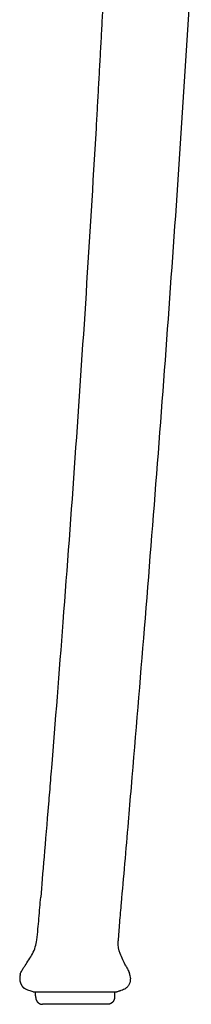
# Model space of a CAD drawing. Header units: millimetres. Extents: x -51070 to 51015663, y -411665 to 5486839.
# Tile 16 of 31: x 51015179 to 51015216, y 5484764 to 5484978. Entities that reach past the tile are written whole.
import ezdxf

# ---------------------------------------------------------------- set-up
doc = ezdxf.new("R2010")
doc.units = ezdxf.units.MM
doc.layers.add('08-01-2026-braccioli-080126', color=7, linetype='Continuous', true_color=0x000000)

msp = doc.modelspace()

# ---------------------------------------------------------------- linework, layer by layer
at = {"layer": '08-01-2026-braccioli-080126', "color": 7}
for points, weights in [([(51015197.25, 5484989.8), (51015196.34, 5484971.93), (51015195.32, 5484954.06)], [1, 0.999993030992, 1]), ([(51015197.25, 5484989.8), (51015196.34, 5484971.93), (51015195.32, 5484954.06)], [1, 0.999993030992, 1]), ([(51015179.04, 5484768.41), (51015179.31, 5484767.82), (51015179.78, 5484767.48)], [1, 0.954126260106, 1]), ([(51015179.04, 5484768.41), (51015179.31, 5484767.82), (51015179.78, 5484767.48)], [1, 0.954126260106, 1])]:
    msp.add_rational_spline(points, weights, degree=2, dxfattribs=at)
for points, degree in [([(51015215.98, 5484989), (51015215.27, 5484977.03), (51015214.52, 5484965.06), (51015213.73, 5484953.1)], 3), ([(51015215.98, 5484989), (51015215.27, 5484977.03), (51015214.52, 5484965.06), (51015213.73, 5484953.1)], 3), ([(51015195.32, 5484954.06), (51015194.63, 5484942.16), (51015193.91, 5484930.25), (51015193.15, 5484918.35)], 3), ([(51015195.32, 5484954.06), (51015194.63, 5484942.16), (51015193.91, 5484930.25), (51015193.15, 5484918.35)], 3), ([(51015213.73, 5484953.1), (51015212.94, 5484941.14), (51015212.12, 5484929.19), (51015211.26, 5484917.24)], 3), ([(51015213.73, 5484953.1), (51015212.94, 5484941.14), (51015212.12, 5484929.19), (51015211.26, 5484917.24)], 3), ([(51015193.15, 5484918.35), (51015192.39, 5484906.45), (51015191.59, 5484894.55), (51015190.75, 5484882.65)], 3), ([(51015193.15, 5484918.35), (51015192.39, 5484906.45), (51015191.59, 5484894.55), (51015190.75, 5484882.65)], 3), ([(51015211.26, 5484917.24), (51015210.41, 5484905.29), (51015209.52, 5484893.34), (51015208.6, 5484881.4)], 3), ([(51015211.26, 5484917.24), (51015210.41, 5484905.29), (51015209.52, 5484893.34), (51015208.6, 5484881.4)], 3), ([(51015190.75, 5484882.65), (51015189.91, 5484870.76), (51015189.04, 5484858.87), (51015188.13, 5484846.98)], 3), ([(51015190.75, 5484882.65), (51015189.91, 5484870.76), (51015189.04, 5484858.87), (51015188.13, 5484846.98)], 3), ([(51015208.6, 5484881.4), (51015207.68, 5484869.46), (51015206.73, 5484857.53), (51015205.77, 5484845.6)], 3), ([(51015208.6, 5484881.4), (51015207.68, 5484869.46), (51015206.73, 5484857.53), (51015205.77, 5484845.6)], 3), ([(51015188.13, 5484846.98), (51015187.3, 5484836.08), (51015186.45, 5484825.18), (51015185.65, 5484815.32)], 3), ([(51015188.13, 5484846.98), (51015187.3, 5484836.08), (51015186.45, 5484825.18), (51015185.65, 5484815.32)], 3), ([(51015205.77, 5484845.6), (51015204.85, 5484834.25), (51015203.9, 5484822.77), (51015202.92, 5484811.17)], 3), ([(51015205.77, 5484845.6), (51015204.85, 5484834.25), (51015203.9, 5484822.77), (51015202.92, 5484811.17)], 3), ([(51015185.65, 5484815.32), (51015185.58, 5484814.43), (51015185.5, 5484813.54), (51015185.43, 5484812.66)], 3), ([(51015185.65, 5484815.32), (51015185.58, 5484814.43), (51015185.5, 5484813.54), (51015185.43, 5484812.66)], 3), ([(51015185.43, 5484812.66), (51015185.29, 5484810.91), (51015185.15, 5484809.19), (51015185.01, 5484807.52)], 3), ([(51015185.43, 5484812.66), (51015185.29, 5484810.91), (51015185.15, 5484809.19), (51015185.01, 5484807.52)], 3), ([(51015202.92, 5484811.17), (51015202.7, 5484808.53), (51015202.48, 5484805.98), (51015202.28, 5484803.54)], 3), ([(51015202.92, 5484811.17), (51015202.7, 5484808.53), (51015202.48, 5484805.98), (51015202.28, 5484803.54)], 3), ([(51015185.01, 5484807.52), (51015184.32, 5484799.16), (51015183.72, 5484791.99), (51015183.32, 5484787.27)], 3), ([(51015185.01, 5484807.52), (51015184.32, 5484799.16), (51015183.72, 5484791.99), (51015183.32, 5484787.27)], 3), ([(51015200.56, 5484775.04), (51015200.25, 5484775.9), (51015200.12, 5484776.61), (51015200.13, 5484777.78)], 3), ([(51015200.56, 5484775.04), (51015200.25, 5484775.9), (51015200.12, 5484776.61), (51015200.13, 5484777.78)], 3), ([(51015200.13, 5484777.78), (51015200.14, 5484777.78), (51015200.14, 5484777.78), (51015200.14, 5484777.78)], 3), ([(51015200.13, 5484777.78), (51015200.14, 5484777.78), (51015200.14, 5484777.78), (51015200.14, 5484777.78)], 3), ([(51015179.95, 5484772.44), (51015180.47, 5484773.21), (51015181.08, 5484774.14), (51015181.52, 5484774.96)], 3), ([(51015179.95, 5484772.44), (51015180.47, 5484773.21), (51015181.08, 5484774.14), (51015181.52, 5484774.96)], 3), ([(51015201.72, 5484772.49), (51015201.36, 5484773.19), (51015200.87, 5484774.19), (51015200.56, 5484775.04)], 3), ([(51015201.72, 5484772.49), (51015201.36, 5484773.19), (51015200.87, 5484774.19), (51015200.56, 5484775.04)], 3), ([(51015179.05, 5484770.96), (51015179.17, 5484771.23), (51015179.31, 5484771.47), (51015179.47, 5484771.72)], 3), ([(51015179.05, 5484770.96), (51015179.17, 5484771.23), (51015179.31, 5484771.47), (51015179.47, 5484771.72)], 3), ([(51015179.47, 5484771.72), (51015179.5, 5484771.75), (51015179.52, 5484771.8), (51015179.55, 5484771.84)], 3), ([(51015179.47, 5484771.72), (51015179.5, 5484771.75), (51015179.52, 5484771.8), (51015179.55, 5484771.84)], 3), ([(51015179.55, 5484771.84), (51015179.69, 5484772.04), (51015179.82, 5484772.24), (51015179.95, 5484772.44)], 3), ([(51015179.55, 5484771.84), (51015179.69, 5484772.04), (51015179.82, 5484772.24), (51015179.95, 5484772.44)], 3), ([(51015201.72, 5484772.5), (51015201.72, 5484772.5), (51015201.72, 5484772.5), (51015201.72, 5484772.5)], 3), ([(51015201.72, 5484772.5), (51015201.72, 5484772.5), (51015201.72, 5484772.5), (51015201.72, 5484772.5)], 3), ([(51015201.72, 5484772.5), (51015201.72, 5484772.49), (51015201.72, 5484772.49), (51015201.72, 5484772.49)], 3), ([(51015201.72, 5484772.5), (51015201.72, 5484772.49), (51015201.72, 5484772.49), (51015201.72, 5484772.49)], 3), ([(51015178.9, 5484770.54), (51015178.82, 5484770.26), (51015178.78, 5484769.96), (51015178.78, 5484769.67)], 3), ([(51015178.9, 5484770.54), (51015178.82, 5484770.26), (51015178.78, 5484769.96), (51015178.78, 5484769.67)], 3), ([(51015178.9, 5484770.54), (51015178.94, 5484770.68), (51015178.99, 5484770.82), (51015179.05, 5484770.96)], 3), ([(51015178.9, 5484770.54), (51015178.94, 5484770.68), (51015178.99, 5484770.82), (51015179.05, 5484770.96)], 3), ([(51015202.73, 5484770.22), (51015202.68, 5484770.47), (51015202.61, 5484770.73), (51015202.51, 5484770.97)], 3), ([(51015202.73, 5484770.22), (51015202.68, 5484770.47), (51015202.61, 5484770.73), (51015202.51, 5484770.97)], 3), ([(51015202.78, 5484769.67), (51015202.78, 5484769.23), (51015202.68, 5484768.79), (51015202.51, 5484768.41)], 3), ([(51015202.78, 5484769.67), (51015202.78, 5484769.23), (51015202.68, 5484768.79), (51015202.51, 5484768.41)], 3), ([(51015202.78, 5484769.67), (51015202.78, 5484769.85), (51015202.76, 5484770.04), (51015202.73, 5484770.22)], 3), ([(51015202.78, 5484769.67), (51015202.78, 5484769.85), (51015202.76, 5484770.04), (51015202.73, 5484770.22)], 3), ([(51015180.78, 5484767.03), (51015180.43, 5484767.14), (51015180.08, 5484767.26), (51015179.78, 5484767.48)], 3), ([(51015180.78, 5484767.03), (51015180.43, 5484767.14), (51015180.08, 5484767.26), (51015179.78, 5484767.48)], 3), ([(51015181.72, 5484766.71), (51015181.4, 5484766.81), (51015181.09, 5484766.92), (51015180.78, 5484767.03)], 3), ([(51015181.72, 5484766.71), (51015181.4, 5484766.81), (51015181.09, 5484766.92), (51015180.78, 5484767.03)], 3), ([(51015182.25, 5484765.47), (51015182.23, 5484766.09), (51015182.2, 5484766.71)], 2), ([(51015182.25, 5484765.47), (51015182.23, 5484766.09), (51015182.2, 5484766.71)], 2), ([(51015182.93, 5484766.71), (51015183.72, 5484766.71), (51015184.88, 5484766.71), (51015186.25, 5484766.71)], 3), ([(51015198.62, 5484766.71), (51015199.41, 5484766.71), (51015199.83, 5484766.71), (51015199.83, 5484766.71)], 3), ([(51015199.37, 5484766.71), (51015199.35, 5484766.09), (51015199.33, 5484765.47)], 2), ([(51015199.37, 5484766.71), (51015199.35, 5484766.09), (51015199.33, 5484765.47)], 2)]:
    msp.add_open_spline(points, degree=degree, dxfattribs=at)
for points, knots in [([(51015202.28, 5484803.54), (51015202.03, 5484800.6), (51015201.77, 5484797.6), (51015201.26, 5484791.59), (51015201.01, 5484788.74), (51015200.77, 5484785.99)], [7.664121, 7.664121, 7.664121, 7.664121, 16.592913, 16.592913, 25.291068, 25.291068, 25.291068, 25.291068]), ([(51015202.28, 5484803.54), (51015202.03, 5484800.6), (51015201.77, 5484797.6), (51015201.26, 5484791.59), (51015201.01, 5484788.74), (51015200.77, 5484785.99)], [7.664121, 7.664121, 7.664121, 7.664121, 16.592913, 16.592913, 25.291068, 25.291068, 25.291068, 25.291068]), ([(51015182.46, 5484777.99), (51015182.57, 5484778.73), (51015182.66, 5484779.62), (51015182.8, 5484781.07), (51015182.87, 5484781.83), (51015183.07, 5484784.26), (51015183.2, 5484785.79), (51015183.32, 5484787.27)], [0, 0, 0, 0, 2.511239, 2.511239, 4.84201, 4.84201, 9.32253, 9.32253, 9.32253, 9.32253]), ([(51015182.46, 5484777.99), (51015182.57, 5484778.73), (51015182.66, 5484779.62), (51015182.8, 5484781.07), (51015182.87, 5484781.83), (51015183.07, 5484784.26), (51015183.2, 5484785.79), (51015183.32, 5484787.27)], [0, 0, 0, 0, 2.511239, 2.511239, 4.84201, 4.84201, 9.32253, 9.32253, 9.32253, 9.32253]), ([(51015200.77, 5484785.99), (51015200.65, 5484784.63), (51015200.53, 5484783.21), (51015200.34, 5484781), (51015200.28, 5484780.34), (51015200.19, 5484779.11), (51015200.15, 5484778.4), (51015200.14, 5484777.78)], [0, 0, 0, 0, 4.178396, 4.178396, 6.192468, 6.192468, 8.236911, 8.236911, 8.236911, 8.236911]), ([(51015200.77, 5484785.99), (51015200.65, 5484784.63), (51015200.53, 5484783.21), (51015200.34, 5484781), (51015200.28, 5484780.34), (51015200.19, 5484779.11), (51015200.15, 5484778.4), (51015200.14, 5484777.78)], [0, 0, 0, 0, 4.178396, 4.178396, 6.192468, 6.192468, 8.236911, 8.236911, 8.236911, 8.236911]), ([(51015181.52, 5484774.96), (51015181.8, 5484775.48), (51015182, 5484775.93), (51015182.29, 5484776.98), (51015182.39, 5484777.49), (51015182.46, 5484777.99)], [0, 0, 0, 0, 1.723, 1.723, 3.202643, 3.202643, 3.202643, 3.202643]), ([(51015181.52, 5484774.96), (51015181.8, 5484775.48), (51015182, 5484775.93), (51015182.29, 5484776.98), (51015182.39, 5484777.49), (51015182.46, 5484777.99)], [0, 0, 0, 0, 1.723, 1.723, 3.202643, 3.202643, 3.202643, 3.202643]), ([(51015201.72, 5484772.49), (51015201.86, 5484772.24), (51015201.98, 5484772.01), (51015202.26, 5484771.5), (51015202.4, 5484771.24), (51015202.51, 5484770.97)], [0.000506, 0.000506, 0.000506, 0.000506, 0.871884, 0.871884, 1.724811, 1.724811, 1.724811, 1.724811]), ([(51015201.72, 5484772.49), (51015201.86, 5484772.24), (51015201.98, 5484772.01), (51015202.26, 5484771.5), (51015202.4, 5484771.24), (51015202.51, 5484770.97)], [0.000506, 0.000506, 0.000506, 0.000506, 0.871884, 0.871884, 1.724811, 1.724811, 1.724811, 1.724811]), ([(51015201.78, 5484767.48), (51015201.47, 5484767.26), (51015201.12, 5484767.14), (51015200.78, 5484767.03), (51015200.72, 5484767.01), (51015200.67, 5484766.99), (51015200.62, 5484766.97), (51015200.55, 5484766.95), (51015200.48, 5484766.93), (51015200.41, 5484766.9), (51015200.33, 5484766.87), (51015200.24, 5484766.84), (51015200.15, 5484766.81), (51015200.04, 5484766.78), (51015199.94, 5484766.74), (51015199.83, 5484766.71)], [0, 0, 0, 0, 1.110556, 1.110556, 1.110556, 1.276305, 1.276305, 1.276305, 1.491778, 1.491778, 1.491778, 1.771894, 1.771894, 1.771894, 2.105063, 2.105063, 2.105063, 2.105063]), ([(51015201.78, 5484767.48), (51015201.47, 5484767.26), (51015201.12, 5484767.14), (51015200.78, 5484767.03), (51015200.72, 5484767.01), (51015200.67, 5484766.99), (51015200.62, 5484766.97), (51015200.55, 5484766.95), (51015200.48, 5484766.93), (51015200.41, 5484766.9), (51015200.33, 5484766.87), (51015200.24, 5484766.84), (51015200.15, 5484766.81), (51015200.04, 5484766.78), (51015199.94, 5484766.74), (51015199.83, 5484766.71)], [0, 0, 0, 0, 1.110556, 1.110556, 1.110556, 1.276305, 1.276305, 1.276305, 1.491778, 1.491778, 1.491778, 1.771894, 1.771894, 1.771894, 2.105063, 2.105063, 2.105063, 2.105063]), ([(51015202.51, 5484768.41), (51015202.42, 5484768.22), (51015202.31, 5484768.04), (51015202.19, 5484767.88), (51015202.07, 5484767.73), (51015201.93, 5484767.59), (51015201.78, 5484767.48)], [0.012582, 0.012582, 0.012582, 0.012582, 0.627238, 0.627238, 0.627238, 1.207465, 1.207465, 1.207465, 1.207465]), ([(51015202.51, 5484768.41), (51015202.42, 5484768.22), (51015202.31, 5484768.04), (51015202.19, 5484767.88), (51015202.07, 5484767.73), (51015201.93, 5484767.59), (51015201.78, 5484767.48)], [0.012582, 0.012582, 0.012582, 0.012582, 0.627238, 0.627238, 0.627238, 1.207465, 1.207465, 1.207465, 1.207465]), ([(51015181.72, 5484766.71), (51015181.72, 5484766.71), (51015181.72, 5484766.71), (51015181.74, 5484766.71), (51015181.76, 5484766.71), (51015181.79, 5484766.71), (51015181.84, 5484766.71), (51015181.89, 5484766.71), (51015181.95, 5484766.71), (51015182.05, 5484766.71), (51015182.19, 5484766.71), (51015182.4, 5484766.71), (51015182.64, 5484766.71), (51015182.84, 5484766.71), (51015182.93, 5484766.71)], [-4.743465, -4.743465, -4.743465, -4.743465, -4.447059, -4.150636, -3.854185, -3.557702, -3.261188, -2.964648, -2.668092, -2.371528, -1.778498, -1.185554, -0.592732, 0, 0, 0, 0]), ([(51015181.72, 5484766.71), (51015181.72, 5484766.71), (51015181.72, 5484766.71), (51015181.74, 5484766.71), (51015181.76, 5484766.71), (51015181.79, 5484766.71), (51015181.84, 5484766.71), (51015181.89, 5484766.71), (51015181.95, 5484766.71), (51015182.05, 5484766.71), (51015182.19, 5484766.71), (51015182.4, 5484766.71), (51015182.64, 5484766.71), (51015182.84, 5484766.71), (51015182.93, 5484766.71)], [-4.743465, -4.743465, -4.743465, -4.743465, -4.447059, -4.150636, -3.854185, -3.557702, -3.261188, -2.964648, -2.668092, -2.371528, -1.778498, -1.185554, -0.592732, 0, 0, 0, 0]), ([(51015186.25, 5484766.71), (51015186.33, 5484766.71), (51015186.5, 5484766.71), (51015186.77, 5484766.71), (51015187.04, 5484766.71), (51015187.31, 5484766.71), (51015187.58, 5484766.71), (51015187.86, 5484766.71), (51015188.15, 5484766.71), (51015188.53, 5484766.71), (51015189.01, 5484766.71), (51015189.59, 5484766.71), (51015190.18, 5484766.71), (51015190.58, 5484766.71), (51015190.78, 5484766.71)], [-4.743485, -4.743485, -4.743485, -4.743485, -4.447088, -4.150661, -3.854206, -3.557721, -3.261204, -2.964662, -2.668103, -2.371537, -1.778505, -1.185559, -0.592735, 0, 0, 0, 0]), ([(51015190.78, 5484766.71), (51015190.87, 5484766.71), (51015191.07, 5484766.71), (51015191.37, 5484766.71), (51015191.66, 5484766.71), (51015191.96, 5484766.71), (51015192.25, 5484766.71), (51015192.54, 5484766.71), (51015192.83, 5484766.71), (51015193.22, 5484766.71), (51015193.69, 5484766.71), (51015194.24, 5484766.71), (51015194.79, 5484766.71), (51015195.13, 5484766.71), (51015195.3, 5484766.71)], [-4.743466, -4.743466, -4.743466, -4.743466, -4.44706, -4.150636, -3.854185, -3.557702, -3.261188, -2.964649, -2.668092, -2.371528, -1.778498, -1.185554, -0.592732, 0, 0, 0, 0]), ([(51015195.3, 5484766.71), (51015195.39, 5484766.71), (51015195.56, 5484766.71), (51015195.81, 5484766.71), (51015196.05, 5484766.71), (51015196.29, 5484766.71), (51015196.52, 5484766.71), (51015196.75, 5484766.71), (51015196.97, 5484766.71), (51015197.25, 5484766.71), (51015197.59, 5484766.71), (51015197.96, 5484766.71), (51015198.31, 5484766.71), (51015198.52, 5484766.71), (51015198.62, 5484766.71)], [-4.743467, -4.743467, -4.743467, -4.743467, -4.447061, -4.150637, -3.854186, -3.557703, -3.261189, -2.964649, -2.668092, -2.371529, -1.778498, -1.185555, -0.592733, 0, 0, 0, 0])]:
    msp.add_open_spline(points, degree=3, knots=knots, dxfattribs=at)
for points, weights, degree, knots in [([(51015178.78, 5484769.67), (51015178.78, 5484769.51), (51015178.79, 5484769.34), (51015178.84, 5484768.84), (51015179.04, 5484768.41)], [1, 0.997193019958, 1, 0.973865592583, 1], 2, [0, 0, 0, 0.324672, 0.324672, 1.309164, 1.309164, 1.309164]), ([(51015178.78, 5484769.67), (51015178.78, 5484769.51), (51015178.79, 5484769.34), (51015178.84, 5484768.84), (51015179.04, 5484768.41)], [1, 0.997193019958, 1, 0.973865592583, 1], 2, [0, 0, 0, 0.324672, 0.324672, 1.309164, 1.309164, 1.309164]), ([(51015182.25, 5484765.47), (51015182.27, 5484764.85), (51015182.72, 5484764.43), (51015183.16, 5484764.03), (51015183.75, 5484764.03)], [1, 0.853553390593, 0.853553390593, 0.853553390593, 0.985995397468], 2, [0, 0, 0, 1.242641, 1.242641, 2.424372, 2.424372, 2.424372]), ([(51015182.25, 5484765.47), (51015182.27, 5484764.85), (51015182.72, 5484764.43), (51015183.16, 5484764.03), (51015183.75, 5484764.03)], [1, 0.853553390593, 0.853553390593, 0.853553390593, 0.985995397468], 2, [0, 0, 0, 1.242641, 1.242641, 2.424372, 2.424372, 2.424372]), ([(51015199.33, 5484765.47), (51015199.31, 5484764.85), (51015198.85, 5484764.43), (51015198.42, 5484764.03), (51015197.83, 5484764.03)], [1, 0.853553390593, 0.853553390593, 0.853553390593, 0.985995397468], 2, [0, 0, 0, 1.242641, 1.242641, 2.424372, 2.424372, 2.424372]), ([(51015199.33, 5484765.47), (51015199.31, 5484764.85), (51015198.85, 5484764.43), (51015198.42, 5484764.03), (51015197.83, 5484764.03)], [1, 0.853553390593, 0.853553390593, 0.853553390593, 0.985995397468], 2, [0, 0, 0, 1.242641, 1.242641, 2.424372, 2.424372, 2.424372]), ([(51015197.83, 5484764.03), (51015197.83, 5484764.03), (51015197.67, 5484764.03), (51015196.98, 5484764.03), (51015196.45, 5484764.03), (51015195.77, 5484764.03), (51015194.39, 5484764.03), (51015192.63, 5484764.03), (51015190.79, 5484764.03), (51015188.95, 5484764.03), (51015187.18, 5484764.03), (51015185.81, 5484764.03), (51015185.13, 5484764.03), (51015184.6, 5484764.03), (51015184.07, 5484764.03), (51015183.95, 5484764.03), (51015183.84, 5484764.03), (51015183.82, 5484764.03), (51015183.78, 5484764.03), (51015183.77, 5484764.03), (51015183.75, 5484764.03), (51015183.75, 5484764.03), (51015183.75, 5484764.03)], [1, 1, 1, 1, 1, 1, 1, 1.05719095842, 1.17157287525, 1.05719095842, 1, 1, 1, 1, 1, 1, 1, 1, 1, 1, 1, 1, 1], 3, [0, 0, 0, 0, 2.680731, 2.680731, 5.566323, 5.566323, 5.566323, 11.240325, 11.240325, 11.240325, 16.914328, 16.914328, 16.914328, 19.740406, 19.740406, 21.078085, 21.078085, 21.507285, 21.507285, 21.927447, 21.927447, 22.467479, 22.467479, 22.467479, 22.467479]), ([(51015197.83, 5484764.03), (51015197.83, 5484764.03), (51015197.67, 5484764.03), (51015196.98, 5484764.03), (51015196.45, 5484764.03), (51015195.77, 5484764.03), (51015194.39, 5484764.03), (51015192.63, 5484764.03), (51015190.79, 5484764.03), (51015188.95, 5484764.03), (51015187.18, 5484764.03), (51015185.81, 5484764.03), (51015185.13, 5484764.03), (51015184.6, 5484764.03), (51015184.07, 5484764.03), (51015183.95, 5484764.03), (51015183.84, 5484764.03), (51015183.82, 5484764.03), (51015183.78, 5484764.03), (51015183.77, 5484764.03), (51015183.75, 5484764.03), (51015183.75, 5484764.03), (51015183.75, 5484764.03)], [1, 1, 1, 1, 1, 1, 1, 1.05719095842, 1.17157287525, 1.05719095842, 1, 1, 1, 1, 1, 1, 1, 1, 1, 1, 1, 1, 1], 3, [0, 0, 0, 0, 2.680731, 2.680731, 5.566323, 5.566323, 5.566323, 11.240325, 11.240325, 11.240325, 16.914328, 16.914328, 16.914328, 19.740406, 19.740406, 21.078085, 21.078085, 21.507285, 21.507285, 21.927447, 21.927447, 22.467479, 22.467479, 22.467479, 22.467479])]:
    msp.add_rational_spline(points, weights, degree=degree, knots=knots, dxfattribs=at)

doc.saveas('drawing.dxf')
